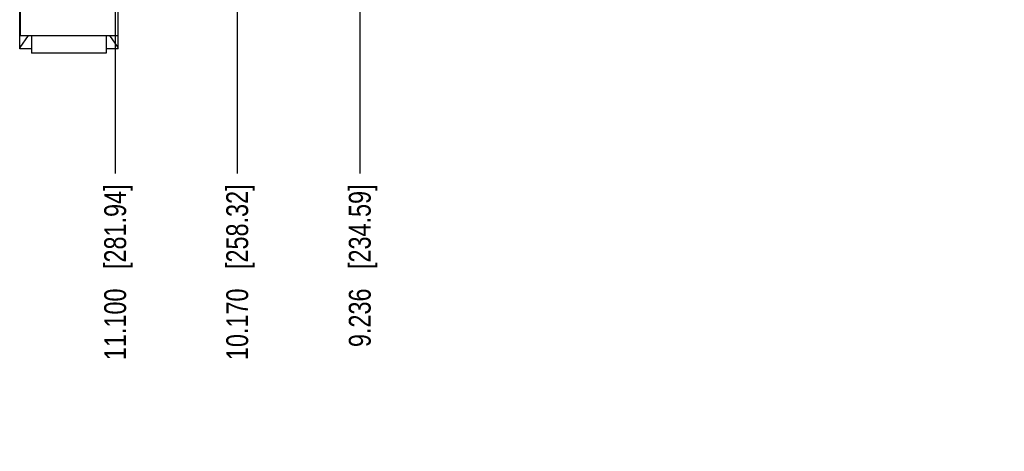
# Model space of a CAD drawing. Header units: inches. Extents: x 0 to 34, y 0 to 22.
# Tile 3 of 18: x 12.7 to 18.3, y 7.1 to 9.5. Entities that reach past the tile are written whole.
import ezdxf

# ---------------------------------------------------------------- set-up
doc = ezdxf.new("R2010")
doc.units = ezdxf.units.IN
doc.header["$LTSCALE"] = 1.87
doc.header["$MEASUREMENT"] = 0
doc.layers.get('0').update_dxf_attribs({"linetype": 'CONTINUOUS'})
doc.layers.add('3_ALL_AXES', color=7, linetype='CONTINUOUS')
doc.layers.add('DIMENSIONS', color=7, linetype='CONTINUOUS')
doc.styles.get("Standard").update_dxf_attribs({"font": 'txt', "width": 0.8})
doc.dimstyles.new('DIMSTYLE_2', dxfattribs={"dimtxt": 0.125, "dimasz": 0.18, "dimexe": 0.125, "dimexo": 0.0625, "dimgap": 0.03125, "dimtad": 0, "dimtih": 1, "dimtoh": 1, "dimdec": 3, "dimlfac": 1.333333, "dimzin": 4, "dimdsep": 46, "dimtxsty": 'STANDARD', "dimblk": '_FILLED', "dimblk1": '_FILLED', "dimblk2": '_FILLED', "dimcen": 0.09, "dimadec": 0, "dimazin": 0, "dimtp": 0.001, "dimtm": 0.001, "dimtfac": 1, "dimtdec": 3, "dimtofl": 0, "dimtmove": 0, "dimatfit": 3, "dimldrblk": '_FILLED', "dimfxl": 1, "dimtolj": 1, "dimtzin": 4, "dimarcsym": 0})

# ---------------------------------------------------------------- blocks, each defined once
blk = doc.blocks.new('*D10')
at = {"layer": 'DIMENSIONS', "color": 2, "linetype": 'CONTINUOUS'}
blk.add_line((14.6508, 10.9871), (14.6508, 8.6504), dxfattribs=at)
at = {"layer": 'DIMENSIONS', "color": 2, "linetype": 'CONTINUOUS', "insert": (14.5883, 8.5879), "char_height": 0.125, "width": 1.425, "attachment_point": 3, "rotation": 90, "line_spacing_factor": 0.9}
blk.add_mtext('9.236{\\Ftxt.shx;\\W1.000000;\\H0.125000; }[234.59]', dxfattribs=at)
blk = doc.blocks.new('_FILLED')
at = {"color": 0, "linetype": 'BYBLOCK'}
blk.add_solid([(0, 0), (-1, 0.174), (-1, -0.174)], dxfattribs=at)
blk = doc.blocks.new('*D11')
at = {"layer": 'DIMENSIONS', "color": 2, "linetype": 'CONTINUOUS'}
blk.add_line((13.9503, 11.151), (13.9503, 8.6504), dxfattribs=at)
at = {"layer": 'DIMENSIONS', "color": 2, "linetype": 'CONTINUOUS', "insert": (13.8878, 8.5879), "char_height": 0.125, "width": 1.525, "attachment_point": 3, "rotation": 90, "line_spacing_factor": 0.9}
blk.add_mtext('10.170{\\Ftxt.shx;\\W1.000000;\\H0.125000; }[258.32]', dxfattribs=at)
blk = doc.blocks.new('*D12')
at = {"layer": 'DIMENSIONS', "color": 2, "linetype": 'CONTINUOUS'}
blk.add_line((13.2528, 11.3933), (13.2528, 8.6504), dxfattribs=at)
at = {"layer": 'DIMENSIONS', "color": 2, "linetype": 'CONTINUOUS', "insert": (13.1903, 8.5879), "char_height": 0.125, "width": 1.525, "attachment_point": 3, "rotation": 90, "line_spacing_factor": 0.9}
blk.add_mtext('11.100{\\Ftxt.shx;\\W1.000000;\\H0.125000; }[281.94]', dxfattribs=at)

msp = doc.modelspace()

# ---------------------------------------------------------------- linework, layer by layer
at = {"color": 7, "linetype": 'CONTINUOUS'}
for p, q in [((12.7072, 9.36345), (12.7072, 9.62378)), ((13.2697, 9.36345), (13.2697, 9.62378)), ((12.75521, 9.43912), (12.7072, 9.37111)), ((12.7747, 9.43912), (12.7747, 9.33787)), ((13.2022, 9.43912), (13.2022, 9.33787)), ((13.2697, 9.37111), (13.2217, 9.43912)), ((12.7747, 9.36345), (12.7072, 9.36345)), ((13.2697, 9.36345), (13.2022, 9.36345)), ((13.2022, 9.33787), (12.7747, 9.33787))]:
    msp.add_line(p, q, dxfattribs=at)
at = {"layer": '3_ALL_AXES', "color": 7, "linetype": 'CONTINUOUS'}
for p, q in [((12.70908, 9.62378), (12.70908, 9.43912)), ((13.26783, 9.62378), (13.26783, 9.43912)), ((12.70908, 9.43912), (13.26783, 9.43912))]:
    msp.add_line(p, q, dxfattribs=at)

# ---------------------------------------------------------------- dimensions: what is measured, and where the dimension line sits
at = {"layer": 'DIMENSIONS', "color": 2, "linetype": 'CONTINUOUS'}
for feature_location, offset, origin, picture, middle in [((13.25283, 11.39325), (0, -2.74288), (21.57783, 11.45575), '*D12', (13.25283, 7.82537)), ((13.95033, 11.15104), (0, -2.50068), (21.57783, 11.21354), '*D11', (13.95033, 7.82537)), ((14.65083, 10.98707), (0, -2.3367), (21.57783, 11.04957), '*D10', (14.65083, 7.87537))]:
    dim = msp.add_ordinate_dim(feature_location=feature_location, offset=offset, dtype=1, origin=origin, dimstyle='DIMSTYLE_2', dxfattribs=at)
    dim.commit()
    dim.dimension.update_dxf_attribs({"geometry": picture, "text_midpoint": middle})

doc.saveas('drawing.dxf')
